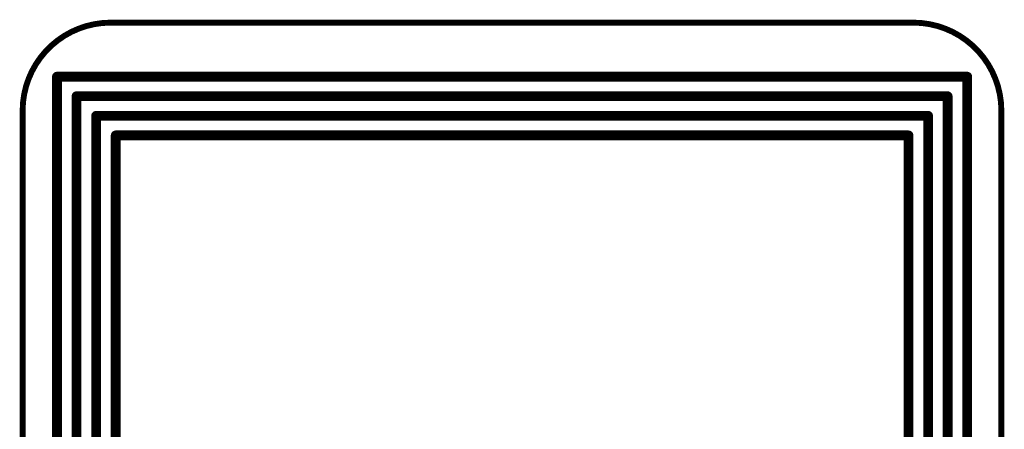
# Model space of a CAD drawing. Extents: x -0.07 to 0.95, y -0.15 to 2.1.
# Tile 30 of 30: x -0.05 to 0.95, y 1.68 to 2.1. Entities that reach past the tile are written whole.
import ezdxf

# ---------------------------------------------------------------- set-up
doc = ezdxf.new("R2010")
doc.units = 0
doc.layers.get('0').update_dxf_attribs({"linetype": 'CONTINUOUS'})
doc.layers.add('gko', color=6, linetype='CONTINUOUS')
doc.layers.add('gto', color=2, linetype='CONTINUOUS')

# ---------------------------------------------------------------- blocks, each defined once
blk = doc.blocks.new('D42')
at = {"const_width": 0.003}
blk.add_lwpolyline([(-0.0015, 0, 1), (0.0015, 0, 1)], format="xyb", close=True, dxfattribs=at)
blk = doc.blocks.new('D31')
at = {"const_width": 0.005}
blk.add_lwpolyline([(-0.0025, 0, 1), (0.0025, 0, 1)], format="xyb", close=True, dxfattribs=at)

msp = doc.modelspace()

# ---------------------------------------------------------------- linework, layer by layer
at = {"layer": 'gko', "color": 6, "const_width": 0.006}
for points in [[(0.04, 2.1, 0.414214), (-0.05, 2.01)], [(0.95, 2.01, 0.414214), (0.86, 2.1)]]:
    msp.add_lwpolyline(points, format="xyb", dxfattribs=at)
for points in [[(0.04, 2.1), (0.04, 2.1)], [(0.04, 2.1), (0.04, 2.1)], [(0.04, 2.1), (0.86, 2.1)], [(-0.05, -0.15), (-0.05, 2.01)], [(0.95, 2.01), (0.95, 2.01)], [(0.95, 2.01), (0.95, 2.01)], [(0.95, -0.05), (0.95, 2.01)]]:
    msp.add_lwpolyline(points, dxfattribs=at)
at = {"layer": 'gto', "color": 2, "const_width": 0.01}
for points in [[(-0.0149, 2.0448), (0.9151, 2.0448)], [(-0.0149, 0.9513), (-0.0149, 2.0448)], [(0.9151, 0.9513), (0.9151, 2.0448)], [(0.0051, 2.0248), (0.8951, 2.0248)], [(0.0051, 0.9713), (0.0051, 2.0248)], [(0.8951, 0.9713), (0.8951, 2.0248)], [(0.0251, 2.0048), (0.8751, 2.0048)], [(0.0251, 0.9913), (0.0251, 2.0048)], [(0.8751, 0.9913), (0.8751, 2.0048)], [(0.0451, 1.9848), (0.8551, 1.9848)], [(0.0451, 1.0113), (0.0451, 1.9848)], [(0.8551, 1.0113), (0.8551, 1.9848)]]:
    msp.add_lwpolyline(points, dxfattribs=at)

# ---------------------------------------------------------------- block references
at = {"layer": 'gko'}
for p in [(0.04, 2.1), (0.04, 2.1), (0.04, 2.1), (0.04, 2.1), (0.86, 2.1), (0.86, 2.1), (-0.05, 2.01), (-0.05, 2.01), (0.95, 2.01), (0.95, 2.01), (0.95, 2.01), (0.95, 2.01)]:
    msp.add_blockref('D42', p, dxfattribs=at)
at = {"layer": 'gto'}
for p in [(-0.0149, 2.0448), (-0.0149, 2.0448), (0.9151, 2.0448), (0.9151, 2.0448), (0.0051, 2.0248), (0.0051, 2.0248), (0.8951, 2.0248), (0.8951, 2.0248), (0.0251, 2.0048), (0.0251, 2.0048), (0.8751, 2.0048), (0.8751, 2.0048), (0.0451, 1.9848), (0.0451, 1.9848), (0.8551, 1.9848), (0.8551, 1.9848)]:
    msp.add_blockref('D31', p, dxfattribs=at)

doc.saveas('drawing.dxf')
